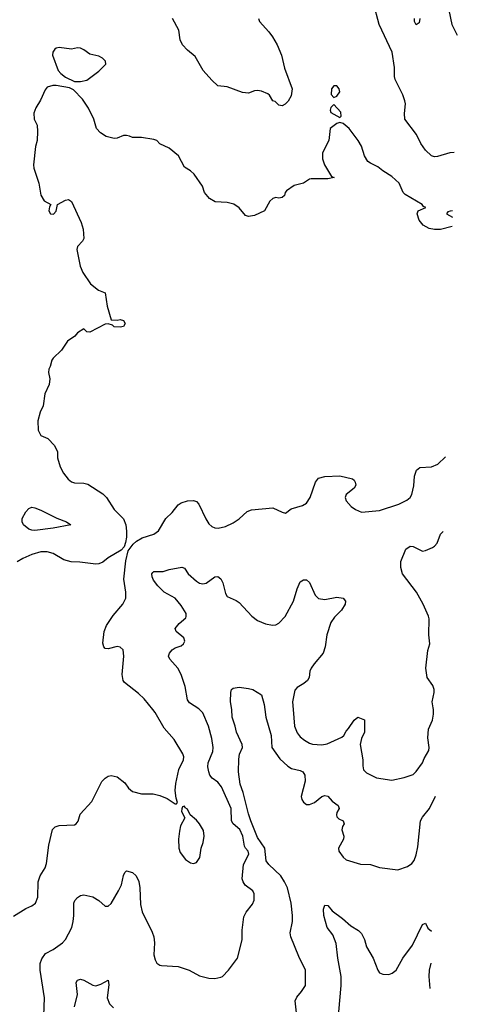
# Model space of a CAD drawing. Header units: inches. Extents: x 1839270 to 1929235, y 762242 to 910350.
# Tile 224 of 256: x 1920231 to 1923112, y 848067 to 854523. Entities that reach past the tile are written whole.
import ezdxf

# ---------------------------------------------------------------- set-up
doc = ezdxf.new("R2010")
doc.units = ezdxf.units.IN
doc.header["$MEASUREMENT"] = 0
doc.layers.add('B9824', color=7, linetype='Continuous')
doc.layers.add('B9825', color=7, linetype='Continuous')

msp = doc.modelspace()

# ---------------------------------------------------------------- linework, layer by layer
at = {"layer": 'B9824', "color": 5}
for points, elevation in [([(1920190, 848645.5), (1920270, 848694.4), (1920310, 848711.6), (1920334, 848730), (1920349.8, 848770), (1920352.3, 848870), (1920365.7, 848910), (1920397.6, 848962.4), (1920406.9, 848990), (1920421.3, 849110), (1920446.3, 849213.7), (1920464, 849230), (1920490, 849238.4), (1920590, 849242.4), (1920600.9, 849250), (1920613.3, 849266.7), (1920627.2, 849312.8), (1920703.5, 849396.5), (1920770, 849527.3), (1920790, 849550.4), (1920810, 849561.6), (1920830, 849566), (1920870, 849558), (1920919.2, 849519.2), (1920943.9, 849483.9), (1920970, 849462), (1921030, 849447.3), (1921106, 849446), (1921150, 849436), (1921196.3, 849416.3), (1921250, 849382), (1921258, 849382), (1921266, 849390), (1921257.2, 849417.2), (1921249.4, 849469.4), (1921253.6, 849513.6), (1921274.7, 849605.3), (1921304.4, 849670), (1921305.7, 849690), (1921299.7, 849710), (1921242, 849802), (1921177.8, 849877.8), (1921119.5, 849979.5), (1921103.2, 850000)], 680), ([(1920389.7, 847990), (1920393.5, 848110), (1920365.6, 848290), (1920365.4, 848334.6), (1920375.3, 848364.7), (1920400.5, 848399.5), (1920450, 848425.5), (1920510.6, 848469.4), (1920530, 848492.4), (1920551.2, 848528.8), (1920571.6, 848570), (1920581.8, 848610), (1920585.8, 848650), (1920584.8, 848730), (1920592.3, 848747.7), (1920610, 848768), (1920630, 848779.3), (1920650, 848783.8), (1920710, 848770.4), (1920750, 848747.7), (1920790, 848710.7), (1920810, 848710.7), (1920830, 848727.3), (1920878.9, 848810), (1920898, 848850), (1920910, 848912), (1920919, 848930), (1920930, 848941), (1920970, 848930.7), (1920993.4, 848910), (1921011.7, 848871.7), (1921018, 848830), (1921021.8, 848721.8), (1921032.5, 848672.5), (1921099, 848539), (1921109.2, 848510), (1921113.6, 848470), (1921110.4, 848390), (1921118.3, 848358.3), (1921130, 848337.3), (1921150, 848323), (1921160.9, 848320.9), (1921270, 848314), (1921341, 848290), (1921410, 848253.4), (1921470, 848239.1), (1921510, 848235.5), (1921550, 848243.8), (1921559.3, 848250), (1921599.3, 848290), (1921659.3, 848370), (1921689.6, 848490), (1921687.9, 848552.1), (1921699.1, 848640.9), (1921714.5, 848670), (1921756.6, 848723.4), (1921768, 848750), (1921768.3, 848790), (1921758.9, 848810), (1921708.1, 848848.1), (1921694.8, 848870), (1921689.9, 848889.9), (1921697.2, 848982.8), (1921731.5, 849050), (1921727.6, 849070), (1921710, 849089.6), (1921704.6, 849104.6), (1921693.8, 849170), (1921673.8, 849213.8), (1921629.9, 849249.9), (1921618, 849270), (1921616.3, 849350), (1921553.4, 849493.4), (1921530, 849522.5), (1921492.8, 849550), (1921477.4, 849570), (1921469.7, 849590), (1921464.4, 849624.4), (1921467, 849650), (1921496.1, 849723.9), (1921499.4, 849750), (1921489.9, 849810), (1921467.7, 849890), (1921430, 849977.7), (1921409.4, 850000)], 660), ([(1922046, 848010), (1922037, 848090), (1922046.2, 848113.8), (1922078, 848150), (1922103.7, 848190), (1922103.7, 848290), (1922059.7, 848379.8), (1922007.2, 848510), (1922004.4, 848535.6), (1922019.1, 848610), (1922019.7, 848650), (1922010.8, 848730), (1921985, 848830), (1921966.8, 848870), (1921941.6, 848910), (1921863.1, 848983.1), (1921847, 849007), (1921838.1, 849090), (1921790, 849159.3), (1921746.3, 849270), (1921730, 849316.2), (1921696.2, 849456.2), (1921676.2, 849510), (1921665, 849590), (1921666.3, 849673.7), (1921672.2, 849707.8), (1921691.2, 849750), (1921688.2, 849770), (1921651.5, 849850), (1921643, 849890), (1921622.4, 849950), (1921620, 850000)], 640), ([(1921837.1, 850000), (1921844.2, 849950), (1921879.6, 849830), (1921883.7, 849750), (1921936.8, 849676.8), (1921987.3, 849627.3), (1922012.9, 849612.9), (1922070, 849599.3), (1922085.7, 849590), (1922099.6, 849570), (1922102, 849530), (1922075.3, 849430), (1922080.4, 849410), (1922091.8, 849391.8), (1922110, 849377.1), (1922130, 849375.8), (1922162, 849390), (1922210, 849428.7), (1922230, 849435.8), (1922250, 849430.4), (1922278.7, 849398.7), (1922318, 849370), (1922325.3, 849350), (1922310, 849325.2), (1922306.2, 849310), (1922310, 849294.8), (1922322.1, 849282.1), (1922350.4, 849270), (1922356.4, 849250), (1922346.8, 849233.2), (1922342, 849210), (1922354.9, 849170), (1922353.4, 849150), (1922321.3, 849090), (1922323.1, 849070), (1922350, 849030.8), (1922370, 849014), (1922464.4, 848984.4), (1922530, 848983.1), (1922590, 848963.1), (1922710, 848948.7), (1922772.7, 848970), (1922800.7, 848990), (1922815.8, 849010), (1922830, 849046), (1922841.3, 849098.7), (1922858.9, 849270), (1922870, 849294), (1922916.2, 849350), (1922956.3, 849430.8)], 640), ([(1922022.4, 850000), (1922031, 849890), (1922050, 849845.7), (1922070, 849820.9), (1922097.5, 849797.5), (1922130, 849778.2), (1922150, 849772.1), (1922210, 849768.2), (1922245.1, 849774.9), (1922342, 849818), (1922355.3, 849830), (1922370, 849858), (1922385.6, 849874.4), (1922422, 849930), (1922448, 849950), (1922490, 849932), (1922491.3, 849850), (1922471, 849809), (1922462.8, 849770), (1922480.4, 849670), (1922479.1, 849630), (1922484.9, 849604.9), (1922503.4, 849583.4), (1922570, 849552), (1922670, 849537.1), (1922750, 849552.7), (1922810, 849574.4), (1922830, 849592.7), (1922870, 849650.4), (1922881.3, 849678.7), (1922911.7, 849730), (1922915.2, 849750), (1922906.3, 849813.7), (1922909.8, 849870), (1922935.5, 849930), (1922943.1, 849970), (1922942.1, 850000)], 660), ([(1922323, 848017), (1922338.2, 848190), (1922337.8, 848250), (1922315, 848370), (1922304.4, 848464.4), (1922282.3, 848522.3), (1922247, 848570), (1922223.7, 848650), (1922222.7, 848690), (1922230, 848716), (1922250, 848714.8), (1922279, 848679), (1922347.3, 848630), (1922400.9, 848580.9), (1922451.5, 848551.5), (1922471.6, 848531.6), (1922491.6, 848491.6), (1922502.8, 848442.7), (1922546.7, 848370), (1922578, 848290), (1922590, 848274), (1922610, 848263.8), (1922650, 848262.4), (1922672.7, 848270), (1922698.4, 848290), (1922741.6, 848370), (1922806.4, 848453.6), (1922870, 848590.8), (1922890, 848598.8), (1922905.8, 848565.9), (1922930.6, 848546.1)], 620), ([(1922924.6, 848337.3), (1922913.8, 848290), (1922912.8, 848250), (1922919.7, 848169.4)], 620), ([(1920589.8, 848050), (1920608.5, 848130), (1920601.6, 848210), (1920610, 848224), (1920630, 848230.4), (1920650, 848225.7), (1920710, 848191.4), (1920730, 848187.6), (1920761.8, 848198.2), (1920810, 848226), (1920814, 848194), (1920804.5, 848110), (1920818.6, 848070), (1920844.4, 848044.4)], 640)]:
    msp.add_lwpolyline(points, dxfattribs=dict(at, elevation=elevation))
at = {"layer": 'B9824', "color": 5, "elevation": 680}
msp.add_lwpolyline([(1921310, 849366), (1921298, 849362), (1921292.7, 849347.3), (1921292, 849330), (1921312, 849290), (1921284, 849236), (1921277.3, 849202.7), (1921270.5, 849150), (1921273, 849090), (1921282.6, 849062.6), (1921316.7, 849016.7), (1921350, 848994.8), (1921370, 848990.8), (1921390, 848996), (1921411.5, 849028.5), (1921419.6, 849090), (1921433.1, 849126.9), (1921439.1, 849170), (1921434.5, 849205.5), (1921410, 849249.5), (1921390, 849273.2), (1921348.7, 849308.7), (1921330, 849346), (1921315.3, 849355.3)], close=True, dxfattribs=at)
at = {"layer": 'B9825', "color": 5}
for points, elevation in [([(1923112.2, 854990.2), (1923110, 854988), (1923050, 854960.5), (1923024.2, 854930), (1923010.3, 854890), (1923016.9, 854810), (1923032.8, 854710), (1923026.9, 854630), (1923043.9, 854583.9), (1923063.6, 854490), (1923097.6, 854420.8)], 660), ([(1923077.9, 853651), (1923050, 853649.6), (1922970, 853624.5), (1922950, 853623.7), (1922930, 853629.3), (1922890, 853666.6), (1922860.5, 853710), (1922831.6, 853770), (1922755.6, 853870), (1922753.4, 853906.6), (1922758.9, 853970), (1922755.4, 853990), (1922741.5, 854030), (1922690.8, 854130), (1922686.6, 854150), (1922686.9, 854210), (1922671.7, 854310), (1922586.9, 854490), (1922549.7, 854630)], 660), ([(1921796.4, 854530), (1921803, 854510), (1921863.4, 854443.4), (1921887.6, 854410), (1921918.2, 854358.2), (1921946.7, 854290), (1921965.7, 854205.7), (1922016.1, 854070), (1922010, 854024), (1921990, 853989.2), (1921970, 853968.7), (1921950, 853957.2), (1921930, 853962.7), (1921905.6, 853985.6), (1921889.6, 853990), (1921867.8, 854027.8), (1921856.6, 854036.6), (1921814.7, 854054.7), (1921790, 854058.7), (1921770, 854056.9), (1921730, 854041.6), (1921690, 854044.2), (1921590, 854082.7), (1921530, 854088.7), (1921490, 854125.6), (1921433.3, 854190), (1921381.7, 854281.7), (1921330, 854322), (1921297.5, 854357.5), (1921281.6, 854390), (1921273.9, 854453.9), (1921233.2, 854530)], 660), ([(1922854, 854530), (1922850, 854502), (1922830, 854489), (1922819, 854510), (1922819, 854530)], 640), ([(1923064.8, 853166.1), (1922990, 853146.6), (1922950, 853146.6), (1922914.2, 853154.2), (1922875.9, 853175.9), (1922850, 853209), (1922835.1, 853250), (1922842, 853270), (1922892, 853290), (1922877.6, 853297.6), (1922869.3, 853310), (1922757.2, 853377.2), (1922745.2, 853390), (1922717.2, 853450), (1922670, 853495.1), (1922610, 853532.3), (1922578, 853558), (1922530, 853580.7), (1922513.6, 853593.6), (1922489.8, 853629.8), (1922470, 853692.7), (1922450, 853729.4), (1922390, 853809.4), (1922350, 853842), (1922330, 853848.7), (1922310, 853842), (1922266, 853810), (1922257.3, 853730), (1922215.5, 853650), (1922214.9, 853610), (1922228, 853570), (1922274.8, 853494.8), (1922292.7, 853487.3), (1922250, 853479.3), (1922141.6, 853478.4), (1922130, 853476), (1922090, 853449.6), (1922030, 853436.3), (1921979.8, 853400.2), (1921970.5, 853389.5), (1921966, 853370), (1921950, 853357.2), (1921930, 853352.7), (1921910, 853356), (1921890, 853349.3), (1921870, 853332.3), (1921836, 853270), (1921770, 853239.5), (1921730, 853232.3), (1921710, 853238), (1921668.3, 853288.3), (1921633.7, 853313.7), (1921590, 853324.7), (1921512.8, 853327.3), (1921475.1, 853350), (1921443, 853390), (1921429.6, 853430), (1921374.5, 853510), (1921350, 853532.3), (1921310, 853556), (1921272, 853630), (1921210, 853680.9), (1921150, 853709.2), (1921129.6, 853729.6), (1921110, 853738), (1921030, 853749.5), (1920970, 853749.5), (1920950, 853759.5), (1920930, 853762.9), (1920910, 853762.9), (1920870, 853746), (1920850, 853742.7), (1920797.2, 853757.2), (1920760.1, 853780.1), (1920733.2, 853810), (1920716.2, 853870), (1920681.7, 853941.7), (1920642, 854002), (1920583.3, 854063.3), (1920555.9, 854075.9), (1920470, 854091.6), (1920448.3, 854091.7), (1920410, 854079), (1920396.7, 854063.3), (1920366.2, 853993.8), (1920336.1, 853943.9), (1920323.8, 853910), (1920326, 853870), (1920344.9, 853830), (1920348, 853790), (1920346, 853730), (1920334.8, 853690), (1920320.5, 853570), (1920323, 853550), (1920356.3, 853450), (1920370, 853372), (1920390, 853334.8), (1920434, 853310), (1920424.9, 853295.1), (1920422.4, 853270), (1920432, 853250), (1920452, 853248), (1920470, 853266.8), (1920478, 853310), (1920530, 853339.1), (1920550, 853344), (1920570, 853331), (1920633.5, 853193.5), (1920645.5, 853150), (1920650, 853088), (1920642.8, 853070), (1920610, 853035.3), (1920604.9, 853015.1), (1920626, 852906), (1920645.2, 852865.2), (1920694, 852790), (1920748, 852748), (1920790.5, 852730.5), (1920804.1, 852644.1), (1920830, 852554), (1920870, 852551.3), (1920890, 852556), (1920910, 852551), (1920921, 852530), (1920911, 852510), (1920890, 852506.6), (1920849.5, 852509.5), (1920839, 852519), (1920810, 852529), (1920790, 852526), (1920690, 852473.2), (1920670, 852475.3), (1920650, 852495.3), (1920610, 852469), (1920592.2, 852447.8), (1920544.9, 852415.1), (1920504.4, 852355.6), (1920450, 852302.7), (1920440.5, 852290), (1920430.5, 852249.5), (1920421, 852230), (1920418.8, 852210), (1920428.3, 852168.3), (1920424.4, 852130), (1920395.8, 852070), (1920384.9, 851990), (1920363.8, 851950), (1920348.5, 851891.5), (1920350.5, 851830.5), (1920370, 851796), (1920415.6, 851775.6), (1920459.3, 851730), (1920478, 851690), (1920478, 851650), (1920495.5, 851590), (1920517.1, 851550), (1920548, 851510), (1920570, 851492.4), (1920590, 851485.3), (1920650, 851483.7), (1920678, 851478), (1920774.5, 851414.5), (1920800.3, 851390), (1920850, 851310.6), (1920910.7, 851250), (1920925.5, 851210), (1920930.7, 851169.3), (1920930.8, 851130), (1920924.9, 851095.1), (1920914.4, 851065.6), (1920895.2, 851044.8), (1920810, 850993.3), (1920775.4, 850964.6), (1920750, 850955.1), (1920730, 850953.3), (1920625.6, 850965.6), (1920567.2, 850967.2), (1920520.4, 850980.4), (1920450, 851022.3), (1920410, 851032.7), (1920370, 851032.8), (1920310, 851015.8), (1920250.3, 850989.7), (1920212.9, 850967.1)], 680), ([(1923067.8, 853268.5), (1923052.3, 853267.7), (1923038, 853262), (1923027.3, 853250), (1923066.6, 853228.3)], 680), ([(1921103.2, 850000), (1921047.3, 850070), (1921010, 850105.6), (1920916.9, 850176.9), (1920909.4, 850190), (1920903, 850230), (1920912.8, 850350), (1920909.4, 850390), (1920890, 850409.4), (1920870, 850413.6), (1920810, 850397), (1920790, 850399.3), (1920782, 850410), (1920775.1, 850435.1), (1920784.2, 850510), (1920799.2, 850550), (1920843.7, 850616.3), (1920906, 850690), (1920926, 850730), (1920925.6, 850770), (1920913.6, 850853.6), (1920926.7, 850973.3), (1920940.7, 851039.3), (1920975.3, 851084.7), (1920996.9, 851103.1), (1921034, 851126), (1921108.7, 851150), (1921141.2, 851170), (1921187.9, 851252.1), (1921230, 851290.7), (1921270, 851341.6), (1921290, 851355.3), (1921330, 851368.5), (1921370, 851370.4), (1921390, 851364), (1921405.3, 851345.3), (1921450, 851250.7), (1921470, 851218), (1921490, 851200.4), (1921510, 851190.4), (1921531.4, 851188.6), (1921580.1, 851199.9), (1921630, 851223.8), (1921669.3, 851250), (1921722.4, 851297.6), (1921750, 851308.2), (1921890, 851322.3), (1921950, 851293.7), (1921972.4, 851287.6), (1922010, 851315.6), (1922083.9, 851336.1), (1922110, 851352.7), (1922134.7, 851390), (1922170, 851491), (1922190, 851517.3), (1922230, 851528), (1922330, 851532.4), (1922413, 851513), (1922424, 851504), (1922430.5, 851490.5), (1922433.4, 851470), (1922424, 851450), (1922370.5, 851410), (1922364.2, 851390), (1922370, 851367.7), (1922403, 851330), (1922430.7, 851310), (1922470, 851294), (1922590, 851304.6), (1922714.9, 851345.1), (1922767.7, 851372.3), (1922789.6, 851390), (1922801.3, 851410), (1922814.9, 851465.1), (1922817.7, 851530), (1922831.2, 851568.8), (1922853.3, 851586.7), (1922930, 851590.3), (1922970.9, 851609.1), (1923020.9, 851655.2)], 680), ([(1922942.1, 850000), (1922941.7, 850010), (1922933.3, 850050), (1922947.6, 850110), (1922947.3, 850130), (1922938, 850158), (1922902, 850210), (1922893.2, 850270), (1922906.3, 850386.3), (1922919.6, 850430), (1922913.1, 850490), (1922913.8, 850593.8), (1922910.8, 850610.8), (1922875.6, 850690), (1922831.2, 850770), (1922739.6, 850890), (1922729.7, 850930), (1922729.7, 850970), (1922762, 851050), (1922789, 851070), (1922810, 851068.5), (1922870, 851037.4), (1922890, 851041.1), (1922937.3, 851062.7), (1922950, 851070.2), (1922966.3, 851090), (1922990, 851148.2), (1923006.7, 851167)], 660), ([(1921409.4, 850000), (1921404.9, 850004.9), (1921344.3, 850044.3), (1921330, 850062.9), (1921314.5, 850150), (1921289.7, 850230), (1921266.3, 850270), (1921213.6, 850330), (1921206, 850350), (1921211.8, 850370), (1921229.8, 850390.2), (1921250, 850403.1), (1921290, 850417.1), (1921304.5, 850430), (1921312.7, 850447.3), (1921307, 850470), (1921256, 850510), (1921249.5, 850530), (1921276.1, 850563.9), (1921318.6, 850601.4), (1921322.6, 850610), (1921320.9, 850630), (1921290, 850681.7), (1921250, 850729.8), (1921176.9, 850770), (1921135, 850810), (1921108.2, 850848.2), (1921098.8, 850870), (1921097.4, 850890), (1921102.2, 850897.8), (1921110, 850903.7), (1921170, 850904), (1921210, 850917.4), (1921292.5, 850932.5), (1921310, 850926), (1921335.5, 850890), (1921390, 850841.3), (1921410, 850827.6), (1921430, 850823.1), (1921451.9, 850828.1), (1921510, 850870.4), (1921530, 850872.4), (1921550, 850855.5), (1921563.1, 850830), (1921580.3, 850760.3), (1921590, 850740.7), (1921650, 850714.4), (1921670, 850700.4), (1921752.3, 850612.3), (1921790, 850584), (1921842.3, 850562.3), (1921887.7, 850552.3), (1921910, 850555.3), (1921930, 850565.3), (1921970, 850610.3), (1922025, 850710), (1922050, 850791), (1922070, 850836), (1922090, 850850.8), (1922110, 850850.8), (1922130, 850831.3), (1922168.2, 850750), (1922190, 850728), (1922230, 850720.5), (1922310, 850735.5), (1922351.3, 850730), (1922366.8, 850710), (1922364.9, 850690), (1922340.4, 850650), (1922294.1, 850605.9), (1922270, 850569.5), (1922243.9, 850490), (1922232.6, 850410), (1922218.9, 850370), (1922160.4, 850299.6), (1922141.7, 850270), (1922133.4, 850250), (1922127, 850210), (1922117, 850190), (1922093.4, 850170), (1922050, 850143.9), (1922034.2, 850125.8), (1922018.5, 850050), (1922022.4, 850000)], 660), ([(1921620, 850000), (1921619.5, 850010), (1921611.7, 850051.7), (1921614, 850110), (1921619.5, 850130), (1921630, 850138.4), (1921670, 850145.3), (1921730, 850138), (1921758, 850130), (1921815.3, 850095.3), (1921832.5, 850032.5), (1921837.1, 850000)], 640)]:
    msp.add_lwpolyline(points, dxfattribs=dict(at, elevation=elevation))
for points, elevation in [([(1920490, 854339.6), (1920470, 854336.2), (1920460.7, 854330), (1920447.7, 854310), (1920445.5, 854290), (1920482, 854190), (1920500.7, 854170), (1920530, 854144.9), (1920590, 854117.3), (1920630, 854117.3), (1920670, 854126.8), (1920750, 854184.7), (1920796, 854230), (1920792.7, 854250), (1920773.2, 854270), (1920750, 854282.7), (1920690, 854295.4), (1920650, 854325.7), (1920630, 854335.3), (1920610, 854338.2), (1920569.8, 854329.8)], 680), ([(1922290, 854089), (1922274.8, 854070), (1922271.3, 854031.3), (1922290, 854012), (1922310, 854022), (1922328.7, 854050), (1922324, 854070), (1922310, 854088.7)], 680), ([(1922290, 853966), (1922270, 853946), (1922266, 853930), (1922270, 853914), (1922330, 853882), (1922338, 853890), (1922336.4, 853916.4)], 680), ([(1920330, 851173), (1920310, 851175.6), (1920290, 851182.5), (1920256.5, 851210), (1920247.3, 851230), (1920247, 851253), (1920270, 851295.3), (1920290, 851316.5), (1920310, 851325.7), (1920330, 851322.6), (1920370, 851306.5), (1920474.7, 851254.7), (1920538, 851230), (1920564.7, 851210), (1920450, 851188)], 660)]:
    msp.add_lwpolyline(points, close=True, dxfattribs=dict(at, elevation=elevation))

doc.saveas('drawing.dxf')
